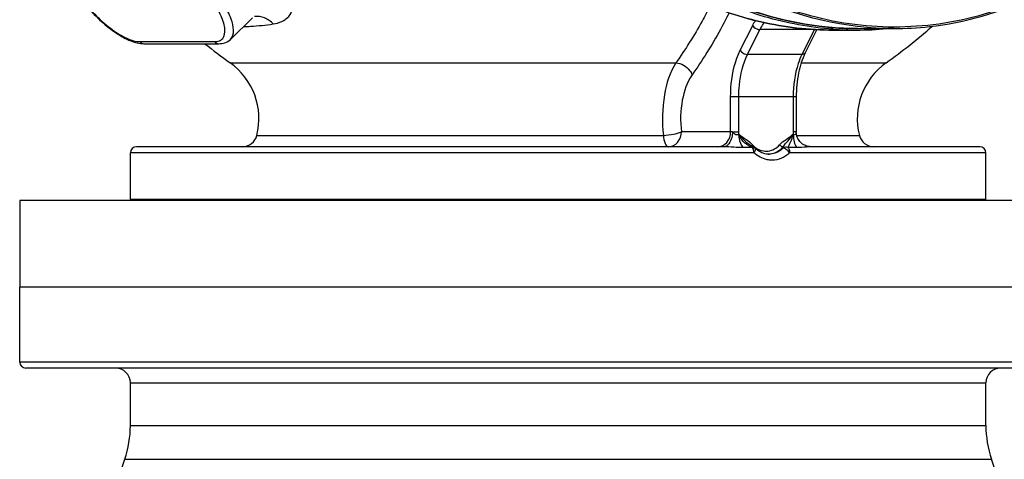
# Model space of a CAD drawing. Header units: metres. Extents: x 70279.8 to 70377.7, y 409251.8 to 409331.5.
# Tile 116 of 244: x 70312.695 to 70313.024, y 409314.823 to 409314.97. Entities that reach past the tile are written whole.
import ezdxf

# ---------------------------------------------------------------- set-up
doc = ezdxf.new("R2010")
doc.units = ezdxf.units.M
doc.layers.add('1_AXES', color=7, linetype='Continuous')

# ---------------------------------------------------------------- blocks, each defined once
blk = doc.blocks.new('PASS UNIT_20170322')
at = {"linetype": 'Continuous'}
for p, q in [((6133.5, -191.62), (6104.5, -191.62)), ((6104.5, -551.62), (6104.5, -191.62)), ((6133.5, -551.62), (6133.5, -191.62)), ((6134, -228.62), (6149.5, -228.62)), ((6134, -228.62), (6134, -514.62)), ((6149.5, -437.06), (6149.5, -228.62)), ((6151.5, -427.04), (6151.5, -230.62)), ((6185.94, -233.14), (6185.94, -258.14)), ((6186.65, -231.81), (6186.65, -256.81)), ((6179.57, -261.95), (6179.57, -411.02)), ((6194.57, -269.47), (6187.36, -262.04)), ((6155.29, -270.92), (6155.29, -406.81)), ((6156.5, -429.9), (6156.5, -412.84)), ((6156.5, -429.29), (6168.22, -429.29)), ((6156.5, -429.9), (6156.5, -432.03)), ((6168.22, -451.21), (6168.22, -429.29)), ((6155.64, -432.17), (6155.63, -431.98)), ((6156.5, -432.03), (6168.22, -432.03)), ((6183.77, -432.52), (6192.06, -436.66)), ((6151.29, -437.03), (6151.36, -436.89)), ((6151.36, -436.89), (6151.56, -436.53)), ((6182.36, -434.96), (6190.64, -439.1)), ((6182.36, -453.14), (6182.36, -434.96)), ((6190.64, -457.28), (6190.64, -439.1)), ((6149.5, -514.62), (6149.5, -449.01)), ((6155.63, -450.26), (6155.64, -450.07)), ((6168.22, -450.21), (6156.5, -450.21)), ((6156.5, -451.06), (6156.5, -450.21)), ((6155.29, -451.36), (6155.29, -472.32)), ((6156.26, -451.22), (6156.41, -451.21)), ((6156.42, -451.21), (6156.36, -451.21)), ((6156.41, -451.21), (6156.5, -451.21)), ((6156.5, -451.21), (6156.5, -451.06)), ((6168.22, -451.21), (6156.5, -451.21)), ((6179.57, -452.89), (6179.57, -481.29)), ((6190.64, -457.28), (6182.36, -453.14)), ((6190.66, -458.11), (6182.88, -454.22)), ((6151.5, -512.62), (6151.5, -456.19)), ((6151.53, -455.65), (6151.59, -455.25)), ((6190.5, -463.62), (6190.5, -471.37)), ((6191, -471.75), (6191, -471.62)), ((6191, -471.87), (6191, -483.87)), ((6134, -514.62), (6149.5, -514.62))]:
    blk.add_line(p, q, dxfattribs=at)
for points in [[(6149, -442.12), (6149.01, -441.78), (6149.06, -441.25), (6149.17, -440.72), (6149.31, -440.2), (6149.51, -439.69), (6149.74, -439.19), (6150.02, -438.71), (6150.34, -438.24), (6150.7, -437.8), (6150.95, -437.53)], [(6151.56, -436.53), (6151.78, -436.18), (6152.01, -435.83), (6152.26, -435.5), (6152.31, -435.44)], [(6151.59, -455.25), (6151.68, -454.86), (6151.81, -454.46), (6151.97, -454.08), (6152.16, -453.71), (6152.38, -453.36), (6152.64, -453.03), (6152.92, -452.72), (6153.22, -452.43), (6153.55, -452.17), (6153.89, -451.94), (6154.26, -451.74), (6154.64, -451.57), (6155.03, -451.43), (6155.44, -451.32), (6155.85, -451.25), (6156.26, -451.22)], [(6151.5, -456.19), (6151.5, -456.04), (6151.53, -455.65)]]:
    blk.add_lwpolyline(points, dxfattribs=at)
for centre, radius, start, end in [((6134, -229.12), 0.5, 90, 165), ((6149.5, -230.62), 2, 0, 90), ((6333.5, -371.62), 189, 141.3381, 144.5305), ((6160.84, -248.6), 23, 256.041, 324.5305), ((6156.5, -266.07), 5, 180, 256.041), ((5542.64, -441.41), 608.66, 0.45672, 0.75196), ((6156.5, -423.95), 8.07, 263.7887, 270.0008), ((6149.49, -436.14), 2.01, 316.3732, 333.7736), ((6156.34, -441.43), 6.41, 144.183, 145.0227), ((6156.42, -441.49), 6.51, 140.3884, 144.1756), ((6160.87, -440.43), 10.34, 149.7831, 158.0269), ((6156.51, -441.56), 6.62, 139.0448, 140.3938), ((6156.69, -441.73), 6.87, 131.5533, 139.0083), ((6155.39, -441.62), 6.39, 181.7621, 184.4901), ((6155.4, -441.62), 6.4, 184.4896, 185.114), ((5622.75, -444.05), 528.55, 359.2031, 359.5266), ((6156.5, -458.29), 8.07, 89.9992, 96.2113), ((6156.43, -444.86), 6.35, 268.5189, 269.3765), ((6181.86, -474.85), 19.64, 63.2174, 63.4351), ((6297.87, -471.37), 107.37, 175.8691, 179.9983), ((6297.96, -471.87), 106.96, 176.5637, 179.9996), ((6156.5, -477.17), 5, 103.959, 180), ((6160.84, -494.64), 23, 35.4695, 103.959), ((6298.06, -471.36), 107.56, 180.003, 185.4275), ((6333.5, -371.62), 189, 215.4695, 221.4301), ((6149.5, -512.62), 2, 270, 0), ((6134, -514.12), 0.5, 195, 270)]:
    blk.add_arc(centre, radius, start, end, dxfattribs=at)
for points, knots in [([(6216.09, -209.2), (6215.2, -208.28), (6212.34, -207.24), (6207.81, -208.28), (6202.97, -210.68), (6198.01, -214.31), (6193.36, -218.77), (6189.51, -223.61), (6186.83, -228.36), (6185.94, -231.65), (6185.94, -233.14)], [0, 0, 0, 0, 0.08989, 0.192263, 0.3186, 0.465309, 0.620034, 0.76785, 0.896022, 1, 1, 1, 1]), ([(6214.23, -211.77), (6214.23, -211.24), (6214.11, -210.24), (6212.92, -208.49), (6210.45, -208.17), (6207.96, -208.72), (6204.57, -210.04), (6200.13, -212.82), (6195.07, -217.17), (6190.74, -222.16), (6187.75, -227.01), (6186.65, -230.37), (6186.65, -231.81)], [0, 0, 0, 0, 0.038765, 0.072161, 0.147491, 0.1995, 0.261804, 0.412045, 0.581907, 0.749642, 0.893996, 1, 1, 1, 1]), ([(6186.65, -256.81), (6186.65, -257.34), (6186.78, -258.34), (6187.97, -260.09), (6190.43, -260.41), (6192.93, -259.86), (6196.31, -258.55), (6200.76, -255.77), (6205.81, -251.41), (6210.15, -246.43), (6213.14, -241.57), (6214.23, -238.22), (6214.23, -236.77)], [0, 0, 0, 0, 0.038765, 0.072161, 0.147491, 0.1995, 0.261804, 0.412045, 0.581907, 0.749642, 0.893996, 1, 1, 1, 1]), ([(6187.36, -262.04), (6188.94, -263.66), (6194.16, -262.69), (6199.41, -259.84), (6204.65, -256.02), (6209.44, -251.37), (6213.43, -246.36), (6216.12, -241.6), (6217.05, -238.38), (6217.05, -236.99)], [0, 0, 0, 0, 0.160459, 0.29242, 0.448089, 0.6123, 0.768304, 0.900872, 1, 1, 1, 1]), ([(6192.55, -276.41), (6192.82, -278.31), (6194.52, -282.28), (6199.87, -283.83), (6204.38, -283.32), (6210.03, -281.58), (6217.29, -277.28), (6225.18, -270.12), (6231.59, -261.63), (6235.64, -253.08), (6236.55, -247.19), (6236.2, -244.68)], [0, 0, 0, 0, 0.084068, 0.169227, 0.222033, 0.283001, 0.426479, 0.587533, 0.747699, 0.88905, 1, 1, 1, 1]), ([(6191.63, -266.44), (6191.66, -267.24), (6191.84, -270.57), (6192.19, -273.89), (6192.55, -276.41)], [0, 0, 0, 0, 0.238924, 1, 1, 1, 1]), ([(6192.55, -276.41), (6193.41, -275.58), (6194.79, -273.63), (6195.14, -271.25), (6195.01, -270.14)], [0, 0, 0, 0, 0.517849, 1, 1, 1, 1]), ([(6190.5, -463.62), (6190.5, -455.49), (6192.38, -439.06), (6200.67, -415.52), (6214.09, -393.88), (6238.29, -368.45), (6278.39, -345.66), (6333.5, -336.38), (6388.61, -345.66), (6428.71, -368.45), (6452.91, -393.88), (6466.33, -415.52), (6474.62, -439.06), (6476.5, -455.49), (6476.5, -463.62)], [0, 0, 0, 0, 0.058301, 0.117291, 0.177534, 0.239381, 0.367444, 0.5, 0.632556, 0.760619, 0.822466, 0.882709, 0.941699, 1, 1, 1, 1]), ([(6476.5, -463.62), (6476.5, -455.51), (6474.63, -439.14), (6466.35, -415.67), (6452.95, -394.09), (6428.75, -368.69), (6388.64, -345.92), (6333.5, -336.65), (6278.36, -345.92), (6238.25, -368.69), (6214.05, -394.09), (6200.65, -415.67), (6192.37, -439.14), (6190.5, -455.51), (6190.5, -463.62)], [0, 0, 0, 0, 0.058151, 0.117019, 0.177189, 0.239019, 0.367202, 0.5, 0.632798, 0.760981, 0.822811, 0.882981, 0.941849, 1, 1, 1, 1]), ([(6190.78, -463.64), (6191.34, -455.86), (6194.21, -440.25), (6206.63, -410.47), (6234.35, -378.05), (6280.46, -353.24), (6333.5, -344.62), (6386.54, -353.24), (6432.65, -378.05), (6460.37, -410.47), (6472.79, -440.25), (6475.66, -455.86), (6476.22, -463.64)], [0, 0, 0, 0, 0.058175, 0.117211, 0.239034, 0.367374, 0.5, 0.632626, 0.760966, 0.882789, 0.941825, 1, 1, 1, 1]), ([(6191, -471.62), (6191, -463.54), (6192.86, -447.23), (6201.11, -423.84), (6214.47, -402.33), (6238.58, -377.02), (6278.51, -354.33), (6315.05, -348.21), (6333.5, -348.21)], [0, 0, 0, 0, 0.116302, 0.234038, 0.354379, 0.478039, 0.734404, 1, 1, 1, 1]), ([(6333.5, -348.39), (6315.06, -348.39), (6278.5, -354.54), (6231.3, -381.32), (6198.85, -422.26), (6191, -455.7), (6191, -471.87)], [0, 0, 0, 0, 0.266206, 0.523217, 0.766645, 1, 1, 1, 1]), ([(6191, -483.87), (6191, -467.72), (6198.85, -434.29), (6231.29, -393.37), (6278.49, -366.61), (6315.05, -360.46), (6333.5, -360.46)], [0, 0, 0, 0, 0.233217, 0.4766, 0.733672, 1, 1, 1, 1]), ([(6201.6, -529.67), (6197.39, -520.52), (6191.41, -501.07), (6190.92, -470.59), (6199.02, -440.94), (6220.74, -404.57), (6266.01, -370.36), (6310.82, -361.14), (6333.5, -361.14)], [0, 0, 0, 0, 0.119056, 0.236849, 0.355655, 0.477463, 0.731969, 1, 1, 1, 1]), ([(6191.19, -465.46), (6191.92, -453.35), (6197.69, -428.84), (6211.08, -407.61), (6219.23, -398.14)], [0, 0, 0, 0, 0.492611, 1, 1, 1, 1]), ([(6155.29, -406.81), (6154.36, -406.89), (6153.06, -407.05), (6151.5, -408), (6151.5, -408.51)], [0, 0, 0, 0, 0.649616, 1, 1, 1, 1]), ([(6179.57, -411.02), (6176.4, -408.93), (6168.16, -406.49), (6159.78, -406.29), (6155.29, -406.81)], [0, 0, 0, 0, 0.457326, 1, 1, 1, 1]), ([(6155.29, -406.81), (6155.34, -407.96), (6155.61, -410), (6156.09, -412.03), (6156.5, -412.84)], [0, 0, 0, 0, 0.559216, 1, 1, 1, 1]), ([(6151.5, -408.51), (6151.5, -409.64), (6152.74, -412.07), (6155.25, -412.84), (6156.5, -412.84)], [0, 0, 0, 0, 0.47468, 1, 1, 1, 1]), ([(6179.57, -411.02), (6179.43, -412.77), (6178.06, -415.06), (6176.03, -416.21), (6175.5, -416.4)], [0, 0, 0, 0, 0.756511, 1, 1, 1, 1]), ([(6198.59, -422.48), (6196.87, -421.6), (6190.34, -418.12), (6184.04, -414.2), (6179.57, -411.02)], [0, 0, 0, 0, 0.259875, 1, 1, 1, 1]), ([(6175.5, -416.4), (6173.05, -414.66), (6166.61, -412.56), (6160.01, -412.4), (6156.5, -412.84)], [0, 0, 0, 0, 0.459134, 1, 1, 1, 1]), ([(6196.25, -428.79), (6194.38, -427.84), (6187.24, -424.09), (6180.36, -419.85), (6175.5, -416.4)], [0, 0, 0, 0, 0.260399, 1, 1, 1, 1]), ([(6151.25, -433.43), (6151.24, -432.39), (6151.3, -430.26), (6151.5, -428.14), (6151.5, -427.04)], [0, 0, 0, 0, 0.484801, 1, 1, 1, 1]), ([(6151.5, -424.96), (6151.5, -426.1), (6152.74, -428.52), (6155.25, -429.29), (6156.5, -429.29)], [0, 0, 0, 0, 0.474682, 1, 1, 1, 1]), ([(6156.5, -429.89), (6155.86, -429.89), (6153.98, -429.75), (6151.5, -428.39), (6151.5, -427.04)], [0, 0, 0, 0, 0.321995, 1, 1, 1, 1]), ([(6155.63, -431.98), (6155.54, -431.8), (6155.4, -431.39), (6155.59, -430.75), (6155.98, -430.28), (6156.5, -430.09), (6156.5, -429.89)], [0, 0, 0, 0, 0.242821, 0.501438, 0.75476, 1, 1, 1, 1]), ([(6168.22, -429.29), (6169.65, -429.29), (6174.95, -429.56), (6180.3, -430.78), (6183.77, -432.52)], [0, 0, 0, 0, 0.269301, 1, 1, 1, 1]), ([(6155.63, -431.98), (6155.19, -431.99), (6153.66, -432.15), (6152.06, -432.66), (6151.25, -433.43)], [0, 0, 0, 0, 0.284622, 1, 1, 1, 1]), ([(6151.94, -435.23), (6152.55, -434.18), (6153.68, -432.84), (6155.23, -432.25), (6155.64, -432.17)], [0, 0, 0, 0, 0.74777, 1, 1, 1, 1]), ([(6168.22, -432.03), (6169.52, -432.03), (6174.34, -432.27), (6179.2, -433.38), (6182.36, -434.96)], [0, 0, 0, 0, 0.269302, 1, 1, 1, 1]), ([(6183.77, -432.52), (6183.57, -432.62), (6182.8, -433.22), (6182.36, -434.22), (6182.36, -434.96)], [0, 0, 0, 0, 0.233343, 1, 1, 1, 1]), ([(6147, -443.12), (6147, -442.58), (6147.22, -440.36), (6148.35, -438.28), (6149.5, -437.06)], [0, 0, 0, 0, 0.245004, 1, 1, 1, 1]), ([(6149.5, -437.06), (6149.68, -437.06), (6150.3, -437.02), (6150.96, -436.86), (6151.28, -436.56)], [0, 0, 0, 0, 0.291411, 1, 1, 1, 1]), ([(6149.5, -437.06), (6149.77, -437.27), (6150.17, -437.55), (6150.82, -437.66), (6150.95, -437.53)], [0, 0, 0, 0, 0.647727, 1, 1, 1, 1]), ([(6151.09, -437.75), (6150.28, -438.91), (6149.44, -441.98), (6151.05, -444.7), (6152.13, -445.66)], [0, 0, 0, 0, 0.494433, 1, 1, 1, 1]), ([(6192.06, -436.66), (6191.86, -436.76), (6191.09, -437.36), (6190.64, -438.36), (6190.64, -439.1)], [0, 0, 0, 0, 0.233343, 1, 1, 1, 1]), ([(6190.64, -439.1), (6190.86, -439.21), (6191.68, -439.63), (6192.46, -440.12), (6193.01, -440.53)], [0, 0, 0, 0, 0.261539, 1, 1, 1, 1]), ([(6149.5, -449.01), (6148.72, -448.23), (6147.45, -446.39), (6147, -444.19), (6147, -443.12)], [0, 0, 0, 0, 0.506662, 1, 1, 1, 1]), ([(6151.02, -446.81), (6150.71, -446.49), (6149.58, -445.18), (6149, -443.4), (6149, -442.12)], [0, 0, 0, 0, 0.258581, 1, 1, 1, 1]), ([(6149.03, -442.19), (6149.14, -443.47), (6149.87, -445.2), (6151.08, -446.46), (6151.42, -446.76)], [0, 0, 0, 0, 0.73956, 1, 1, 1, 1]), ([(6149.5, -449.01), (6149.92, -448.71), (6150.55, -448.06), (6151.04, -447.2), (6151.02, -446.81)], [0, 0, 0, 0, 0.570379, 1, 1, 1, 1]), ([(6151.42, -446.76), (6151.42, -446.68), (6151.55, -446.25), (6151.86, -445.89), (6152.13, -445.66)], [0, 0, 0, 0, 0.182465, 1, 1, 1, 1]), ([(6151.42, -446.76), (6152.11, -447.26), (6153.39, -448.53), (6154.84, -449.58), (6155.64, -450.07)], [0, 0, 0, 0, 0.479172, 1, 1, 1, 1]), ([(6151.28, -448.42), (6151.19, -448.51), (6150.67, -448.9), (6150, -449.01), (6149.5, -449.01)], [0, 0, 0, 0, 0.208066, 1, 1, 1, 1]), ([(6155.63, -450.26), (6154.78, -450.23), (6153.24, -450.36), (6151.76, -450.95), (6151.25, -451.4)], [0, 0, 0, 0, 0.556523, 1, 1, 1, 1]), ([(6155.64, -450.07), (6154.71, -449.88), (6153.19, -449.44), (6151.84, -448.65), (6151.28, -448.42)], [0, 0, 0, 0, 0.608944, 1, 1, 1, 1]), ([(6156.26, -451.21), (6156.02, -451.21), (6155.32, -451.19), (6155.51, -450.49), (6155.63, -450.26)], [0, 0, 0, 0, 0.493776, 1, 1, 1, 1]), ([(6182.36, -453.14), (6181.38, -452.65), (6176.88, -450.85), (6171.96, -450.21), (6168.22, -450.21)], [0, 0, 0, 0, 0.225705, 1, 1, 1, 1]), ([(6193, -571.62), (6193, -555.69), (6200.74, -522.74), (6232.73, -482.39), (6279.26, -456), (6315.31, -449.94), (6333.5, -449.94)], [0, 0, 0, 0, 0.233218, 0.4766, 0.733672, 1, 1, 1, 1]), ([(6193, -571.62), (6193.11, -555.75), (6201, -522.95), (6233.02, -482.86), (6279.45, -456.64), (6315.38, -450.63), (6333.5, -450.63)], [0, 0, 0, 0, 0.233228, 0.476664, 0.733735, 1, 1, 1, 1]), ([(6151.46, -455.56), (6151.44, -455.26), (6151.3, -453.88), (6151.24, -452.48), (6151.25, -451.4)], [0, 0, 0, 0, 0.220651, 1, 1, 1, 1]), ([(6182.88, -454.22), (6180.78, -453.18), (6175.92, -451.68), (6170.89, -451.21), (6168.22, -451.21)], [0, 0, 0, 0, 0.466745, 1, 1, 1, 1]), ([(6182.88, -454.22), (6182.62, -454.09), (6182.39, -453.67), (6182.36, -453.26), (6182.36, -453.14)], [0, 0, 0, 0, 0.70378, 1, 1, 1, 1]), ([(6193, -595.62), (6193, -579.69), (6200.74, -546.74), (6232.73, -506.39), (6279.26, -480), (6315.31, -473.94), (6333.5, -473.94)], [0, 0, 0, 0, 0.233218, 0.4766, 0.733672, 1, 1, 1, 1]), ([(6193, -595.62), (6193.11, -579.75), (6201, -546.95), (6233.02, -506.86), (6279.45, -480.64), (6315.38, -474.63), (6333.5, -474.63)], [0, 0, 0, 0, 0.233228, 0.476664, 0.733735, 1, 1, 1, 1]), ([(6191, -483.87), (6191, -487.83), (6191.87, -503.72), (6196.35, -519.37), (6201.41, -530.19)], [0, 0, 0, 0, 0.24892, 1, 1, 1, 1]), ([(6193, -619.62), (6193, -603.69), (6200.74, -570.74), (6232.73, -530.39), (6279.26, -504), (6315.31, -497.94), (6333.5, -497.94)], [0, 0, 0, 0, 0.233218, 0.4766, 0.733672, 1, 1, 1, 1]), ([(6193, -619.62), (6193.11, -603.75), (6201, -570.95), (6233.02, -530.86), (6279.45, -504.64), (6315.38, -498.63), (6333.5, -498.63)], [0, 0, 0, 0, 0.233228, 0.476664, 0.733735, 1, 1, 1, 1])]:
    blk.add_open_spline(points, degree=3, knots=knots, dxfattribs=at)
for points in [[(6186.65, -231.81), (6186.25, -232.11), (6185.94, -232.64), (6185.94, -233.14)], [(6186.65, -256.81), (6186.25, -257.11), (6185.94, -257.64), (6185.94, -258.14)], [(6185.94, -258.14), (6185.94, -259.52), (6186.4, -261.04), (6187.36, -262.04)], [(6155.64, -432.17), (6154.37, -433.56), (6153.54, -435.34), (6152.13, -436.58)], [(6155.63, -432.17), (6154.31, -432.99), (6153.29, -434.23), (6152.31, -435.44)], [(6151.28, -436.56), (6151.34, -436.71), (6151.36, -436.89), (6151.29, -437.03)], [(6151.69, -436.32), (6151.86, -436.37), (6152, -436.47), (6152.13, -436.58)], [(6192.06, -436.66), (6192.62, -436.94), (6193.17, -437.24), (6193.7, -437.58)], [(6151.42, -446.76), (6151.29, -446.76), (6151.15, -446.78), (6151.02, -446.81)], [(6151.28, -448.42), (6151.41, -447.89), (6151.31, -447.27), (6151.02, -446.81)], [(6152.13, -445.66), (6153.54, -446.9), (6154.36, -448.69), (6155.64, -450.07)], [(6151.5, -456.19), (6151.5, -455.98), (6151.48, -455.77), (6151.46, -455.56)], [(6190.68, -457.68), (6190.65, -457.55), (6190.64, -457.42), (6190.64, -457.28)]]:
    blk.add_open_spline(points, degree=3, dxfattribs=at)
at = {"layer": '1_AXES', "linetype": 'Continuous'}
for p, q in [((6077.5, -549.62), (6077.5, -193.62)), ((6079.5, -191.62), (6104.5, -191.62)), ((6079.5, -551.62), (6079.5, -191.62)), ((6030.43, -221.05), (6046.98, -226.73)), ((6046.98, -226.73), (6046.98, -516.51)), ((6058.33, -228.62), (6072.5, -228.62)), ((6058.33, -228.62), (6058.33, -514.62)), ((6072.5, -228.62), (6072.5, -514.62)), ((6030.43, -522.19), (6046.98, -516.51)), ((6058.33, -514.62), (6072.5, -514.62))]:
    blk.add_line(p, q, dxfattribs=at)
for centre, radius, start, end in [((6079.5, -193.62), 2, 90, 180), ((6072.5, -223.62), 5, 270, 0), ((6058.33, -193.62), 35, 251.0746, 270), ((6058.33, -549.62), 35, 90, 108.9254), ((6072.5, -519.62), 5, 0, 90)]:
    blk.add_arc(centre, radius, start, end, dxfattribs=at)

msp = doc.modelspace()

# ---------------------------------------------------------------- block references
at = {"xscale": 0.001, "yscale": 0.001, "zscale": 0.001, "rotation": 90}
msp.add_blockref('PASS UNIT_20170322', (70312.50338, 409308.77649), dxfattribs=at)

doc.saveas('drawing.dxf')
